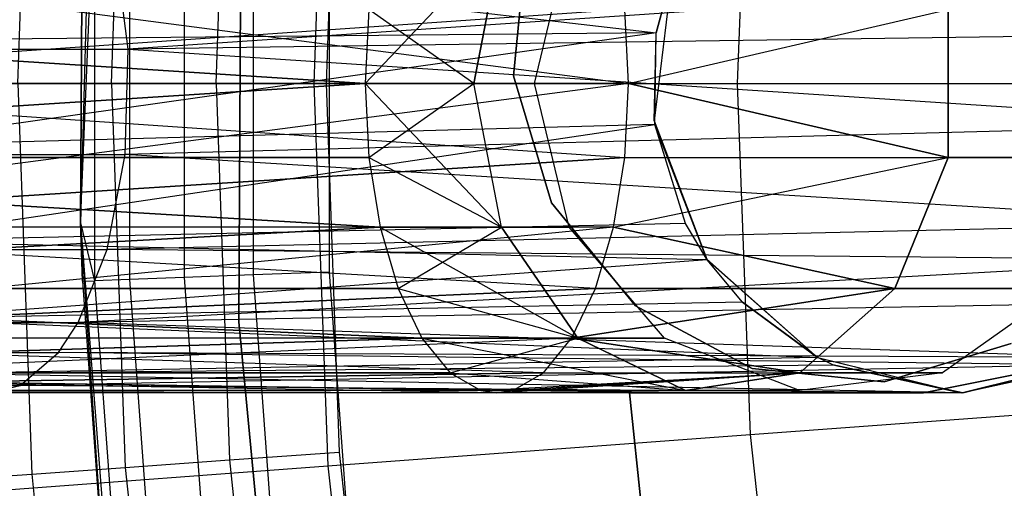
# Model space of a CAD drawing. Extents: x 0.3 to 7.1, y -3.38 to 3.38.
# Tile 119 of 256: x 1.93 to 2.25, y -0.13 to 0.02. Entities that reach past the tile are written whole.
import ezdxf

# ---------------------------------------------------------------- set-up
doc = ezdxf.new("R2010")
doc.units = 0
doc.header["$LTSCALE"] = 2.54
doc.layers.get('0').update_dxf_attribs({"linetype": 'CONTINUOUS'})

# ---------------------------------------------------------------- blocks, each defined once
blk = doc.blocks.new('SINGLES_B_BB_STL')
at = {"color": 0}
for p, q in [((1.95152, 0.13506, 41.65421), (1.94688, -0.04506, 41.65421)), ((1.95152, 0.13506, 41.65421), (1.94688, -0.04506, 41.65421)), ((1.92654, 0, 42.1493), (1.93105, 0.12625, 42.1493)), ((1.92654, 0, 42.1493), (1.93105, 0.12625, 42.1493)), ((1.95688, 0, 42.16836), (1.96131, 0.12409, 42.16836)), ((1.95688, 0, 42.16836), (1.96131, 0.12409, 42.16836)), ((1.99069, 0, 42.18019), (1.99504, 0.12168, 42.18019)), ((1.99069, 0, 42.18019), (1.99504, 0.12168, 42.18019)), ((2.02689, 0.12363, 5.06027), (2.02232, 0, 5.06027)), ((2.02689, 0.12363, 5.06027), (2.02232, 0, 5.06027)), ((2.03055, 0.11914, 42.18421), (2.0263, 0, 42.18421)), ((2.03055, 0.11914, 42.18421), (2.0263, 0, 42.18421)), ((2.16354, 0.11351, 5.19861), (2.15934, 0, 5.19861)), ((2.16354, 0.11351, 5.19861), (2.15934, 0, 5.19861)), ((1.99896, 0.09518, 41.9), (1.99804, -0.07702, 41.9)), ((1.99804, -0.07702, 41.7), (1.99896, 0.09518, 41.7)), ((1.99804, -0.07702, 41.7), (1.99896, 0.09518, 41.7)), ((1.99896, 0.09518, 41.9), (1.99804, -0.07702, 41.9)), ((1.94688, -0.04506, 41.65421), (1.94747, 0.06391, 42.02421)), ((1.94747, 0.06391, 42.02421), (1.94688, -0.04506, 42.02421)), ((1.94688, -0.04506, 41.65421), (1.94747, 0.06391, 42.02421)), ((1.94747, 0.06391, 42.02421), (1.94688, -0.04506, 42.02421)), ((1.94688, -0.04506, 42.02421), (1.95138, 0.06377, 42.04893)), ((1.94688, -0.04506, 42.02421), (1.95138, 0.06377, 42.04893)), ((1.95138, 0.06377, 42.04893), (1.95138, -0.06377, 42.04893)), ((1.95138, 0.06377, 42.04893), (1.95138, -0.06377, 42.04893)), ((1.96273, 0.06336, 42.07123), (1.96273, -0.06336, 42.07123)), ((1.96273, 0.06336, 42.07123), (1.96273, -0.06336, 42.07123)), ((1.98042, 0.06271, 42.08893), (1.98042, -0.06271, 42.08893)), ((1.98042, 0.06271, 42.08893), (1.98042, -0.06271, 42.08893)), ((2.00271, 0.06189, 42.10029), (2.00271, -0.06189, 42.10029)), ((2.00271, 0.06189, 42.10029), (2.00271, -0.06189, 42.10029)), ((2.02741, -0.06099, 42.10421), (2.02741, 0.06099, 42.10421)), ((2.02741, -0.06099, 42.10421), (2.02741, 0.06099, 42.10421)), ((1.76847, 0.04647, 14.58838), (2.12419, 0, 14.40201)), ((1.76847, 0.04647, 14.58838), (2.12419, 0, 14.40201)), ((1.87737, 0.04613, 41.6439), (2.13315, 0.01637, 41.76851)), ((1.87737, 0.04613, 41.6439), (2.13315, 0.01637, 41.76851)), ((2.03893, 0, 14.22109), (2.08309, 0.04647, 14.20056)), ((2.03893, 0, 14.22109), (2.08309, 0.04647, 14.20056)), ((2.07417, 0, 14.06789), (2.08309, 0.04647, 14.06071)), ((2.08309, 0.04647, 14.20056), (2.07417, 0, 14.19337)), ((2.07417, 0, 14.06789), (2.08309, 0.04647, 14.06071)), ((2.08309, 0.04647, 14.20056), (2.07417, 0, 14.19337)), ((2.08691, 0.00251, 41.9), (2.09121, 0.04521, 41.9)), ((2.09121, 0.04521, 41.7), (2.08691, 0.00251, 41.7)), ((2.09121, 0.04521, 41.7), (2.08691, 0.00251, 41.7)), ((2.08691, 0.00251, 41.9), (2.09121, 0.04521, 41.9)), ((2.09375, 0, 14.10822), (2.10492, 0.04647, 14.10565)), ((2.09375, 0, 14.15305), (2.10492, 0.04647, 14.15562)), ((2.09375, 0, 14.10822), (2.10492, 0.04647, 14.10565)), ((2.09375, 0, 14.15305), (2.10492, 0.04647, 14.15562)), ((1.96225, 0.01112, 41.47603), (1.95819, 0.04276, 41.48405)), ((1.96225, 0.01112, 41.47603), (1.95819, 0.04276, 41.48405)), ((2.32527, 0.03555, 41.63424), (1.96225, 0.01112, 41.47603)), ((2.32527, 0.03555, 41.63424), (1.96225, 0.01112, 41.47603)), ((2.1383, 0.03546, 41.90698), (2.13253, -0.01205, 41.90698)), ((2.1383, 0.03546, 41.90698), (2.13253, -0.01205, 41.90698)), ((2.13315, 0.01637, 41.76851), (2.13833, 0.03555, 41.76495)), ((2.13315, 0.01637, 41.76851), (2.13833, 0.03555, 41.76495)), ((2.1383, 0.03546, 41.90698), (2.13315, 0.01637, 41.76851)), ((2.1383, 0.03546, 41.90698), (2.13315, 0.01637, 41.76851)), ((1.66647, 0.02393, 14.43327), (2.03893, 0, 14.22109)), ((1.66647, 0.02393, 14.43327), (2.03893, 0, 14.22109)), ((2.03893, 0, 14.04018), (1.66647, 0.02393, 13.82799)), ((2.03893, 0, 14.04018), (1.66647, 0.02393, 13.82799)), ((2.12295, 0.02393, 13.86189), (1.77477, 0, 13.66332)), ((2.12295, 0.02393, 13.86189), (1.77477, 0, 13.66332)), ((2.04017, 0.02393, 14.22372), (2.03893, 0, 14.22109)), ((2.04017, 0.02393, 14.03755), (2.03893, 0, 14.04018)), ((2.04017, 0.02393, 14.22372), (2.03893, 0, 14.22109)), ((2.04017, 0.02393, 14.03755), (2.03893, 0, 14.04018)), ((2.07417, 0, 14.06789), (2.04017, 0.02393, 14.03755)), ((2.07417, 0, 14.06789), (2.04017, 0.02393, 14.03755)), ((2.12419, 0, 14.40201), (2.12295, 0.02393, 14.39938)), ((2.12419, 0, 13.85926), (2.12295, 0.02393, 13.86189)), ((2.12419, 0, 14.40201), (2.12295, 0.02393, 14.39938)), ((2.12419, 0, 13.85926), (2.12295, 0.02393, 13.86189)), ((2.12419, 0, 13.85926), (2.22764, 0.02393, 13.94423)), ((2.12419, 0, 13.85926), (2.22764, 0.02393, 13.94423)), ((2.12419, 0, 14.40201), (2.22764, 0.02393, 14.31703)), ((2.12419, 0, 14.40201), (2.22764, 0.02393, 14.31703)), ((2.22764, 0.02393, 13.94423), (2.22764, -0.02393, 13.94423)), ((2.22764, -0.02393, 14.31703), (2.22764, 0.02393, 14.31703)), ((2.22764, 0.02393, 13.94423), (2.22764, -0.02393, 13.94423)), ((2.22764, -0.02393, 14.31703), (2.22764, 0.02393, 14.31703)), ((2.13315, 0.01637, 41.76851), (1.87272, 0.0139, 41.6531)), ((2.13315, 0.01637, 41.76851), (1.87272, 0.0139, 41.6531)), ((2.13315, 0.01637, 41.76851), (1.87323, -0.02032, 41.65211)), ((2.13315, 0.01637, 41.76851), (1.87323, -0.02032, 41.65211)), ((2.33045, 0.01636, 41.63059), (1.96225, 0.01112, 41.47603)), ((2.33045, 0.01636, 41.63059), (1.96225, 0.01112, 41.47603)), ((2.13253, -0.01205, 41.90698), (2.13315, 0.01637, 41.76851)), ((2.13253, -0.01205, 41.90698), (2.13315, 0.01637, 41.76851)), ((2.13268, -0.01325, 41.76883), (2.13315, 0.01637, 41.76851)), ((2.13268, -0.01325, 41.76883), (2.13315, 0.01637, 41.76851)), ((1.76689, 0.01112, 41.36676), (1.96225, 0.01112, 41.47603)), ((1.76689, 0.01112, 41.36676), (1.96225, 0.01112, 41.47603)), ((1.96132, -0.02299, 41.47787), (1.96225, 0.01112, 41.47603)), ((1.96132, -0.02299, 41.47787), (1.96225, 0.01112, 41.47603)), ((1.96225, 0.01112, 41.47603), (2.33094, -0.01312, 41.63025)), ((1.96225, 0.01112, 41.47603), (2.33094, -0.01312, 41.63025)), ((2.09927, -0.03859, 41.9), (2.08691, 0.00251, 41.9)), ((2.08691, 0.00251, 41.7), (2.09927, -0.03859, 41.7)), ((2.08691, 0.00251, 41.7), (2.09927, -0.03859, 41.7)), ((2.08691, 0.00251, 41.7), (2.08691, 0.00251, 41.9)), ((2.09927, -0.03859, 41.9), (2.08691, 0.00251, 41.9)), ((2.08691, 0.00251, 41.7), (2.08691, 0.00251, 41.9)), ((1.66647, -0.02393, 14.43327), (2.03893, 0, 14.22109)), ((1.66647, -0.02393, 14.43327), (2.03893, 0, 14.22109)), ((2.03893, 0, 14.04018), (1.66647, -0.02393, 13.82799)), ((2.03893, 0, 14.04018), (1.66647, -0.02393, 13.82799)), ((2.12419, 0, 13.85926), (1.76847, -0.04647, 13.67289)), ((2.12419, 0, 13.85926), (1.76847, -0.04647, 13.67289)), ((2.12419, 0, 14.40201), (1.77477, 0, 14.59795)), ((1.77477, 0, 14.59795), (2.12295, -0.02393, 14.39938)), ((1.77477, 0, 14.59795), (2.12295, -0.02393, 14.39938)), ((2.12419, 0, 14.40201), (1.77477, 0, 14.59795)), ((1.77477, 0, 13.66332), (2.12419, 0, 13.85926)), ((1.77477, 0, 13.66332), (2.12419, 0, 13.85926)), ((1.89514, 0, 4.91283), (2.02232, 0, 5.06027)), ((1.89514, 0, 4.91283), (2.02232, 0, 5.06027)), ((1.95688, 0, 42.16836), (1.92654, 0, 42.1493)), ((1.92654, 0, 42.1493), (1.93105, -0.12625, 42.1493)), ((1.92654, 0, 42.1493), (1.93105, -0.12625, 42.1493)), ((1.95688, 0, 42.16836), (1.92654, 0, 42.1493)), ((1.99069, 0, 42.18019), (1.95688, 0, 42.16836)), ((1.95688, 0, 42.16836), (1.96131, -0.12409, 42.16836)), ((1.95688, 0, 42.16836), (1.96131, -0.12409, 42.16836)), ((1.99069, 0, 42.18019), (1.95688, 0, 42.16836)), ((2.0263, 0, 42.18421), (1.99069, 0, 42.18019)), ((1.99069, 0, 42.18019), (1.99504, -0.12168, 42.18019)), ((1.99069, 0, 42.18019), (1.99504, -0.12168, 42.18019)), ((2.0263, 0, 42.18421), (1.99069, 0, 42.18019)), ((2.02232, 0, 5.06027), (2.15934, 0, 5.19861)), ((2.02232, 0, 5.06027), (2.02689, -0.12363, 5.06027)), ((2.02232, 0, 5.06027), (2.15934, 0, 5.19861)), ((2.02232, 0, 5.06027), (2.02689, -0.12363, 5.06027)), ((2.0263, 0, 42.18421), (2.03055, -0.11914, 42.18421)), ((2.0263, 0, 42.18421), (2.03055, -0.11914, 42.18421)), ((2.03893, 0, 14.22109), (2.04017, -0.02393, 14.22372)), ((2.03893, 0, 14.04018), (2.07417, 0, 14.06789)), ((2.07417, 0, 14.19337), (2.03893, 0, 14.22109)), ((2.03893, 0, 14.04018), (2.04017, -0.02393, 14.03755)), ((2.08309, -0.04647, 14.06071), (2.03893, 0, 14.04018)), ((2.08309, -0.04647, 14.06071), (2.03893, 0, 14.04018)), ((2.03893, 0, 14.04018), (2.07417, 0, 14.06789)), ((2.03893, 0, 14.22109), (2.04017, -0.02393, 14.22372)), ((2.07417, 0, 14.19337), (2.03893, 0, 14.22109)), ((2.03893, 0, 14.04018), (2.04017, -0.02393, 14.03755)), ((2.04017, -0.02393, 14.22372), (2.07417, 0, 14.19337)), ((2.04017, -0.02393, 14.22372), (2.07417, 0, 14.19337)), ((2.07417, 0, 14.06789), (2.09375, 0, 14.10822)), ((2.09375, 0, 14.15305), (2.07417, 0, 14.19337)), ((2.08309, -0.04647, 14.06071), (2.07417, 0, 14.06789)), ((2.07417, 0, 14.06789), (2.09375, 0, 14.10822)), ((2.08309, -0.04647, 14.06071), (2.07417, 0, 14.06789)), ((2.08309, -0.04647, 14.20056), (2.07417, 0, 14.19337)), ((2.09375, 0, 14.15305), (2.07417, 0, 14.19337)), ((2.08309, -0.04647, 14.20056), (2.07417, 0, 14.19337)), ((2.09375, 0, 14.10822), (2.09375, 0, 14.15305)), ((2.10492, -0.04647, 14.10565), (2.09375, 0, 14.10822)), ((2.10492, -0.04647, 14.15562), (2.09375, 0, 14.15305)), ((2.09375, 0, 14.10822), (2.09375, 0, 14.15305)), ((2.10492, -0.04647, 14.10565), (2.09375, 0, 14.10822)), ((2.10492, -0.04647, 14.15562), (2.09375, 0, 14.15305)), ((2.12295, -0.02393, 14.39938), (2.12419, 0, 14.40201)), ((2.12295, -0.02393, 13.86189), (2.12419, 0, 13.85926)), ((2.12295, -0.02393, 14.39938), (2.12419, 0, 14.40201)), ((2.12295, -0.02393, 13.86189), (2.12419, 0, 13.85926)), ((2.22764, -0.02393, 13.94423), (2.12419, 0, 13.85926)), ((2.12419, 0, 14.40201), (2.22764, -0.02393, 14.31703)), ((2.22764, -0.02393, 13.94423), (2.12419, 0, 13.85926)), ((2.12419, 0, 14.40201), (2.22764, -0.02393, 14.31703)), ((2.15934, 0, 5.19861), (2.30557, 0, 5.32719)), ((2.15934, 0, 5.19861), (2.16354, -0.11351, 5.19861)), ((2.15934, 0, 5.19861), (2.30557, 0, 5.32719)), ((2.15934, 0, 5.19861), (2.16354, -0.11351, 5.19861)), ((2.13253, -0.01205, 41.90698), (2.1495, -0.05681, 41.90698)), ((2.13253, -0.01205, 41.90698), (2.1495, -0.05681, 41.90698)), ((2.13253, -0.01205, 41.90698), (2.13268, -0.01325, 41.76883)), ((2.13253, -0.01205, 41.90698), (2.13268, -0.01325, 41.76883)), ((2.13268, -0.01325, 41.76883), (1.87323, -0.02032, 41.65211)), ((2.13268, -0.01325, 41.76883), (1.87323, -0.02032, 41.65211)), ((1.87859, -0.05097, 41.64151), (2.13268, -0.01325, 41.76883)), ((1.87859, -0.05097, 41.64151), (2.13268, -0.01325, 41.76883)), ((2.33094, -0.01312, 41.63025), (1.96132, -0.02299, 41.47787)), ((2.33094, -0.01312, 41.63025), (1.96132, -0.02299, 41.47787)), ((2.1426, -0.0452, 41.76202), (2.13268, -0.01325, 41.76883)), ((2.1495, -0.05681, 41.90698), (2.13268, -0.01325, 41.76883)), ((2.1426, -0.0452, 41.76202), (2.13268, -0.01325, 41.76883)), ((2.1495, -0.05681, 41.90698), (2.13268, -0.01325, 41.76883)), ((1.66647, -0.02393, 14.43327), (2.04381, -0.04647, 14.23145)), ((1.66647, -0.02393, 14.43327), (2.04381, -0.04647, 14.23145)), ((1.66647, -0.02393, 14.43327), (2.04017, -0.02393, 14.22372)), ((1.66647, -0.02393, 14.43327), (2.04017, -0.02393, 14.22372)), ((2.04381, -0.04647, 14.02982), (1.66647, -0.02393, 13.82799)), ((2.04017, -0.02393, 14.03755), (1.66647, -0.02393, 13.82799)), ((2.04381, -0.04647, 14.02982), (1.66647, -0.02393, 13.82799)), ((2.04017, -0.02393, 14.03755), (1.66647, -0.02393, 13.82799)), ((1.76581, -0.02299, 41.36851), (1.96132, -0.02299, 41.47787)), ((1.76581, -0.02299, 41.36851), (1.96132, -0.02299, 41.47787)), ((1.76847, -0.04647, 14.58838), (2.12295, -0.02393, 14.39938)), ((1.76847, -0.04647, 14.58838), (2.12295, -0.02393, 14.39938)), ((2.12295, -0.02393, 13.86189), (1.76847, -0.04647, 13.67289)), ((2.12295, -0.02393, 13.86189), (1.76847, -0.04647, 13.67289)), ((1.95547, -0.05369, 41.48944), (1.96132, -0.02299, 41.47787)), ((1.95547, -0.05369, 41.48944), (1.96132, -0.02299, 41.47787)), ((2.32104, -0.04513, 41.63722), (1.96132, -0.02299, 41.47787)), ((2.32104, -0.04513, 41.63722), (1.96132, -0.02299, 41.47787)), ((2.04017, -0.02393, 14.22372), (2.04381, -0.04647, 14.23145)), ((2.04017, -0.02393, 14.03755), (2.08309, -0.04647, 14.06071)), ((2.04017, -0.02393, 14.03755), (2.08309, -0.04647, 14.06071)), ((2.04017, -0.02393, 14.03755), (2.04381, -0.04647, 14.02982)), ((2.04017, -0.02393, 14.22372), (2.04381, -0.04647, 14.23145)), ((2.04017, -0.02393, 14.22372), (2.08309, -0.04647, 14.20056)), ((2.04017, -0.02393, 14.22372), (2.08309, -0.04647, 14.20056)), ((2.04017, -0.02393, 14.03755), (2.04381, -0.04647, 14.02982)), ((2.11931, -0.04647, 14.39164), (2.12295, -0.02393, 14.39938)), ((2.11931, -0.04647, 13.86962), (2.22764, -0.02393, 13.94423)), ((2.11931, -0.04647, 13.86962), (2.22764, -0.02393, 13.94423)), ((2.11931, -0.04647, 13.86962), (2.12295, -0.02393, 13.86189)), ((2.11931, -0.04647, 14.39164), (2.12295, -0.02393, 14.39938)), ((2.11931, -0.04647, 14.39164), (2.22764, -0.02393, 14.31703)), ((2.11931, -0.04647, 14.39164), (2.22764, -0.02393, 14.31703)), ((2.11931, -0.04647, 13.86962), (2.12295, -0.02393, 13.86189)), ((2.12295, -0.02393, 13.86189), (2.22764, -0.02393, 13.94423)), ((2.12295, -0.02393, 13.86189), (2.22764, -0.02393, 13.94423)), ((2.12295, -0.02393, 14.39938), (2.22764, -0.02393, 14.31703)), ((2.12295, -0.02393, 14.39938), (2.22764, -0.02393, 14.31703)), ((2.22764, -0.02393, 13.94423), (2.21032, -0.06631, 13.95819)), ((2.21032, -0.06631, 14.30308), (2.22764, -0.02393, 14.31703)), ((2.22764, -0.02393, 13.94423), (2.21032, -0.06631, 13.95819)), ((2.21032, -0.06631, 14.30308), (2.22764, -0.02393, 14.31703)), ((2.28583, -0.02393, 14.06404), (2.22764, -0.02393, 13.94423)), ((2.28583, -0.02393, 14.06404), (2.22764, -0.02393, 13.94423)), ((2.22764, -0.02393, 14.31703), (2.28583, -0.02393, 14.19723)), ((2.22764, -0.02393, 14.31703), (2.28583, -0.02393, 14.19723)), ((2.12643, -0.07183, 41.9), (2.09927, -0.03859, 41.9)), ((2.09927, -0.03859, 41.7), (2.12643, -0.07183, 41.7)), ((2.09927, -0.03859, 41.7), (2.12643, -0.07183, 41.7)), ((2.09927, -0.03859, 41.7), (2.09927, -0.03859, 41.9)), ((2.12643, -0.07183, 41.9), (2.09927, -0.03859, 41.9)), ((2.09927, -0.03859, 41.7), (2.09927, -0.03859, 41.9)), ((1.67869, -0.06631, 14.45186), (2.04381, -0.04647, 14.23145)), ((1.67869, -0.06631, 14.45186), (2.04381, -0.04647, 14.23145)), ((2.04381, -0.04647, 14.02982), (1.67869, -0.06631, 13.80941)), ((2.04381, -0.04647, 14.02982), (1.67869, -0.06631, 13.80941)), ((2.11931, -0.04647, 13.86962), (1.75103, -0.0823, 13.69941)), ((2.11931, -0.04647, 13.86962), (1.75103, -0.0823, 13.69941)), ((2.11347, -0.06631, 14.37926), (1.76847, -0.04647, 14.58838)), ((2.11347, -0.06631, 14.37926), (1.76847, -0.04647, 14.58838)), ((2.11931, -0.04647, 14.39164), (1.76847, -0.04647, 14.58838)), ((2.11931, -0.04647, 14.39164), (1.76847, -0.04647, 14.58838)), ((2.11931, -0.04647, 13.86962), (1.76847, -0.04647, 13.67289)), ((2.11931, -0.04647, 13.86962), (1.76847, -0.04647, 13.67289)), ((2.1426, -0.0452, 41.76202), (1.87859, -0.05097, 41.64151)), ((2.1426, -0.0452, 41.76202), (1.87859, -0.05097, 41.64151)), ((1.94688, -0.04506, 41.65421), (1.96078, -0.2247, 41.65421)), ((1.94688, -0.04506, 42.02421), (1.94688, -0.04506, 41.65421)), ((1.94688, -0.04506, 42.02421), (1.94747, -0.06391, 42.02421)), ((1.94747, -0.06391, 42.02421), (1.94688, -0.04506, 41.65421)), ((1.94688, -0.04506, 42.02421), (1.94688, -0.04506, 41.65421)), ((1.94747, -0.06391, 42.02421), (1.94688, -0.04506, 41.65421)), ((1.9568, -0.1914, 42.02421), (1.94688, -0.04506, 41.65421)), ((1.9568, -0.1914, 42.02421), (1.94688, -0.04506, 41.65421)), ((1.94688, -0.04506, 41.65421), (1.96078, -0.2247, 41.65421)), ((1.94688, -0.04506, 42.02421), (1.94747, -0.06391, 42.02421)), ((1.94688, -0.04506, 42.02421), (1.95138, -0.06377, 42.04893)), ((1.94688, -0.04506, 42.02421), (1.95138, -0.06377, 42.04893)), ((2.32104, -0.04513, 41.63722), (1.95547, -0.05369, 41.48944)), ((2.32104, -0.04513, 41.63722), (1.95547, -0.05369, 41.48944)), ((2.04381, -0.04647, 14.23145), (2.04965, -0.06631, 14.24384)), ((2.04381, -0.04647, 14.02982), (2.08309, -0.04647, 14.06071)), ((2.04381, -0.04647, 14.02982), (2.08309, -0.04647, 14.06071)), ((2.04381, -0.04647, 14.02982), (2.1078, -0.0823, 14.04079)), ((2.04381, -0.04647, 14.02982), (2.1078, -0.0823, 14.04079)), ((2.04381, -0.04647, 14.02982), (2.04965, -0.06631, 14.01743)), ((2.04381, -0.04647, 14.23145), (2.04965, -0.06631, 14.24384)), ((2.04381, -0.04647, 14.23145), (2.08309, -0.04647, 14.20056)), ((2.04381, -0.04647, 14.23145), (2.08309, -0.04647, 14.20056)), ((2.04381, -0.04647, 14.02982), (2.04965, -0.06631, 14.01743)), ((2.04965, -0.06631, 14.24384), (2.08309, -0.04647, 14.20056)), ((2.04965, -0.06631, 14.24384), (2.08309, -0.04647, 14.20056)), ((2.10492, -0.04647, 14.10565), (2.08309, -0.04647, 14.06071)), ((2.08309, -0.04647, 14.06071), (2.1078, -0.0823, 14.04079)), ((2.1078, -0.0823, 14.22048), (2.08309, -0.04647, 14.20056)), ((2.08309, -0.04647, 14.20056), (2.10492, -0.04647, 14.15562)), ((2.08309, -0.04647, 14.06071), (2.1078, -0.0823, 14.04079)), ((2.1078, -0.0823, 14.22048), (2.08309, -0.04647, 14.20056)), ((2.10492, -0.04647, 14.10565), (2.08309, -0.04647, 14.06071)), ((2.08309, -0.04647, 14.20056), (2.10492, -0.04647, 14.15562)), ((2.13585, -0.0823, 14.09854), (2.10492, -0.04647, 14.10565)), ((2.13585, -0.0823, 14.16273), (2.10492, -0.04647, 14.15562)), ((2.10492, -0.04647, 14.15562), (2.10492, -0.04647, 14.10565)), ((2.13585, -0.0823, 14.09854), (2.10492, -0.04647, 14.10565)), ((2.13585, -0.0823, 14.16273), (2.10492, -0.04647, 14.15562)), ((2.10492, -0.04647, 14.15562), (2.10492, -0.04647, 14.10565)), ((2.11347, -0.06631, 14.37926), (2.11931, -0.04647, 14.39164)), ((2.11347, -0.06631, 13.88201), (2.11931, -0.04647, 13.86962)), ((2.11347, -0.06631, 14.37926), (2.11931, -0.04647, 14.39164)), ((2.11347, -0.06631, 13.88201), (2.11931, -0.04647, 13.86962)), ((2.21032, -0.06631, 13.95819), (2.11931, -0.04647, 13.86962)), ((2.11931, -0.04647, 14.39164), (2.21032, -0.06631, 14.30308)), ((2.21032, -0.06631, 13.95819), (2.11931, -0.04647, 13.86962)), ((2.11931, -0.04647, 14.39164), (2.21032, -0.06631, 14.30308)), ((2.14964, -0.057, 41.75718), (2.1426, -0.0452, 41.76202)), ((2.14964, -0.057, 41.75718), (2.1426, -0.0452, 41.76202)), ((2.1495, -0.05681, 41.90698), (2.1426, -0.0452, 41.76202)), ((2.1495, -0.05681, 41.90698), (2.1426, -0.0452, 41.76202)), ((2.14964, -0.057, 41.75718), (1.87859, -0.05097, 41.64151)), ((2.14964, -0.057, 41.75718), (1.87859, -0.05097, 41.64151)), ((1.75902, -0.05369, 41.37954), (1.95547, -0.05369, 41.48944)), ((1.75902, -0.05369, 41.37954), (1.95547, -0.05369, 41.48944)), ((1.94604, -0.07728, 41.50809), (1.95547, -0.05369, 41.48944)), ((1.94604, -0.07728, 41.50809), (1.95547, -0.05369, 41.48944)), ((2.31396, -0.05701, 41.6422), (1.95547, -0.05369, 41.48944)), ((2.31396, -0.05701, 41.6422), (1.95547, -0.05369, 41.48944)), ((2.14964, -0.057, 41.75718), (1.88808, -0.076, 41.62273)), ((2.14964, -0.057, 41.75718), (1.88808, -0.076, 41.62273)), ((2.31396, -0.05701, 41.6422), (1.94604, -0.07728, 41.50809)), ((2.31396, -0.05701, 41.6422), (1.94604, -0.07728, 41.50809)), ((2.1495, -0.05681, 41.90698), (2.18533, -0.08855, 41.90698)), ((2.14964, -0.057, 41.75718), (2.1495, -0.05681, 41.90698)), ((2.14964, -0.057, 41.75718), (2.1495, -0.05681, 41.90698)), ((2.1495, -0.05681, 41.90698), (2.18533, -0.08855, 41.90698)), ((2.16108, -0.0707, 41.74929), (2.14964, -0.057, 41.75718)), ((2.14964, -0.057, 41.75718), (2.18533, -0.08855, 41.90698)), ((2.16108, -0.0707, 41.74929), (2.14964, -0.057, 41.75718)), ((2.14964, -0.057, 41.75718), (2.18533, -0.08855, 41.90698)), ((1.96273, -0.06336, 42.07123), (1.95138, -0.06377, 42.04893)), ((1.96273, -0.06336, 42.07123), (1.95138, -0.06377, 42.04893)), ((1.98042, -0.06271, 42.08893), (1.96273, -0.06336, 42.07123)), ((1.98042, -0.06271, 42.08893), (1.96273, -0.06336, 42.07123)), ((1.96273, -0.06336, 42.07123), (1.97198, -0.18973, 42.07123)), ((1.96273, -0.06336, 42.07123), (1.97198, -0.18973, 42.07123)), ((2.00271, -0.06189, 42.10029), (1.98042, -0.06271, 42.08893)), ((2.00271, -0.06189, 42.10029), (1.98042, -0.06271, 42.08893)), ((1.98042, -0.06271, 42.08893), (1.98958, -0.18779, 42.08893)), ((1.98042, -0.06271, 42.08893), (1.98958, -0.18779, 42.08893)), ((2.02741, -0.06099, 42.10421), (2.00271, -0.06189, 42.10029)), ((2.02741, -0.06099, 42.10421), (2.00271, -0.06189, 42.10029)), ((2.00271, -0.06189, 42.10029), (2.01174, -0.18535, 42.10029)), ((2.00271, -0.06189, 42.10029), (2.01174, -0.18535, 42.10029)), ((2.03632, -0.18265, 42.10421), (2.02741, -0.06099, 42.10421)), ((2.03632, -0.18265, 42.10421), (2.02741, -0.06099, 42.10421)), ((1.67869, -0.06631, 14.45186), (2.05734, -0.0823, 14.26016)), ((1.67869, -0.06631, 14.45186), (2.05734, -0.0823, 14.26016)), ((1.67869, -0.06631, 14.45186), (2.04965, -0.06631, 14.24384)), ((1.67869, -0.06631, 14.45186), (2.04965, -0.06631, 14.24384)), ((2.05734, -0.0823, 14.0011), (1.67869, -0.06631, 13.80941)), ((2.04965, -0.06631, 14.01743), (1.67869, -0.06631, 13.80941)), ((2.05734, -0.0823, 14.0011), (1.67869, -0.06631, 13.80941)), ((2.04965, -0.06631, 14.01743), (1.67869, -0.06631, 13.80941)), ((1.75103, -0.0823, 14.56186), (2.11347, -0.06631, 14.37926)), ((1.75103, -0.0823, 14.56186), (2.11347, -0.06631, 14.37926)), ((2.11347, -0.06631, 13.88201), (1.75103, -0.0823, 13.69941)), ((2.11347, -0.06631, 13.88201), (1.75103, -0.0823, 13.69941)), ((1.94747, -0.06391, 42.02421), (1.95138, -0.06377, 42.04893)), ((1.94747, -0.06391, 42.02421), (1.95138, -0.06377, 42.04893)), ((1.94747, -0.06391, 42.02421), (1.9568, -0.1914, 42.02421)), ((1.94747, -0.06391, 42.02421), (1.9568, -0.1914, 42.02421)), ((1.95138, -0.06377, 42.04893), (1.96069, -0.19097, 42.04893)), ((1.95138, -0.06377, 42.04893), (1.96069, -0.19097, 42.04893)), ((2.04965, -0.06631, 14.24384), (2.05734, -0.0823, 14.26016)), ((2.04965, -0.06631, 14.01743), (2.1078, -0.0823, 14.04079)), ((2.04965, -0.06631, 14.01743), (2.1078, -0.0823, 14.04079)), ((2.04965, -0.06631, 14.01743), (2.05734, -0.0823, 14.0011)), ((2.04965, -0.06631, 14.24384), (2.05734, -0.0823, 14.26016)), ((2.04965, -0.06631, 14.24384), (2.1078, -0.0823, 14.22048)), ((2.04965, -0.06631, 14.24384), (2.1078, -0.0823, 14.22048)), ((2.04965, -0.06631, 14.01743), (2.05734, -0.0823, 14.0011)), ((2.10578, -0.0823, 14.36293), (2.11347, -0.06631, 14.37926)), ((2.10578, -0.0823, 13.89833), (2.21032, -0.06631, 13.95819)), ((2.10578, -0.0823, 13.89833), (2.21032, -0.06631, 13.95819)), ((2.10578, -0.0823, 13.89833), (2.11347, -0.06631, 13.88201)), ((2.21032, -0.06631, 14.30308), (2.10578, -0.0823, 14.36293)), ((2.21032, -0.06631, 14.30308), (2.10578, -0.0823, 14.36293)), ((2.10578, -0.0823, 14.36293), (2.11347, -0.06631, 14.37926)), ((2.10578, -0.0823, 13.89833), (2.11347, -0.06631, 13.88201)), ((2.11347, -0.06631, 13.88201), (2.21032, -0.06631, 13.95819)), ((2.11347, -0.06631, 13.88201), (2.21032, -0.06631, 13.95819)), ((2.21032, -0.06631, 14.30308), (2.11347, -0.06631, 14.37926)), ((2.21032, -0.06631, 14.30308), (2.11347, -0.06631, 14.37926)), ((2.21032, -0.06631, 13.95819), (2.17965, -0.0935, 13.9829)), ((2.17965, -0.0935, 14.27836), (2.21032, -0.06631, 14.30308)), ((2.21032, -0.06631, 13.95819), (2.17965, -0.0935, 13.9829)), ((2.17965, -0.0935, 14.27836), (2.21032, -0.06631, 14.30308)), ((2.26416, -0.06631, 14.06902), (2.21032, -0.06631, 13.95819)), ((2.26416, -0.06631, 14.06902), (2.21032, -0.06631, 13.95819)), ((2.21032, -0.06631, 14.30308), (2.26416, -0.06631, 14.19224)), ((2.21032, -0.06631, 14.30308), (2.26416, -0.06631, 14.19224)), ((2.26416, -0.06631, 14.06902), (2.22577, -0.0935, 14.07785)), ((2.26416, -0.06631, 14.19224), (2.22577, -0.0935, 14.18341)), ((2.26416, -0.06631, 14.06902), (2.22577, -0.0935, 14.07785)), ((2.26416, -0.06631, 14.19224), (2.22577, -0.0935, 14.18341)), ((2.16108, -0.0707, 41.74929), (1.88808, -0.076, 41.62273)), ((2.16108, -0.0707, 41.74929), (1.88808, -0.076, 41.62273)), ((2.3026, -0.07062, 41.65019), (1.94604, -0.07728, 41.50809)), ((2.3026, -0.07062, 41.65019), (1.94604, -0.07728, 41.50809)), ((2.16424, -0.09214, 41.9), (2.12643, -0.07183, 41.9)), ((2.12643, -0.07183, 41.7), (2.16424, -0.09214, 41.7)), ((2.12643, -0.07183, 41.7), (2.16424, -0.09214, 41.7)), ((2.12643, -0.07183, 41.7), (2.12643, -0.07183, 41.9)), ((2.16424, -0.09214, 41.9), (2.12643, -0.07183, 41.9)), ((2.12643, -0.07183, 41.7), (2.12643, -0.07183, 41.9)), ((2.18545, -0.08861, 41.73241), (2.16108, -0.0707, 41.74929)), ((2.16108, -0.0707, 41.74929), (2.18533, -0.08855, 41.90698)), ((2.16108, -0.0707, 41.74929), (2.18533, -0.08855, 41.90698)), ((2.18545, -0.08861, 41.73241), (2.16108, -0.0707, 41.74929)), ((1.88808, -0.076, 41.62273), (2.18545, -0.08861, 41.73241)), ((1.88808, -0.076, 41.62273), (2.18545, -0.08861, 41.73241)), ((1.74806, -0.07728, 41.39734), (1.94604, -0.07728, 41.50809)), ((1.74806, -0.07728, 41.39734), (1.94604, -0.07728, 41.50809)), ((1.93971, -0.08692, 41.52061), (1.94604, -0.07728, 41.50809)), ((1.93971, -0.08692, 41.52061), (1.94604, -0.07728, 41.50809)), ((2.27815, -0.08861, 41.66739), (1.94604, -0.07728, 41.50809)), ((2.27815, -0.08861, 41.66739), (1.94604, -0.07728, 41.50809)), ((1.99804, -0.07702, 41.9), (2.01455, -0.24844, 41.9)), ((2.01455, -0.24844, 41.7), (1.99804, -0.07702, 41.7)), ((1.99804, -0.07702, 41.7), (1.99804, -0.07702, 41.9)), ((2.01455, -0.24844, 41.7), (1.99804, -0.07702, 41.7)), ((1.99804, -0.07702, 41.9), (2.01455, -0.24844, 41.9)), ((1.99804, -0.07702, 41.7), (1.99804, -0.07702, 41.9)), ((1.70034, -0.0935, 14.48477), (2.05734, -0.0823, 14.26016)), ((1.70034, -0.0935, 14.48477), (2.05734, -0.0823, 14.26016)), ((2.05734, -0.0823, 14.0011), (1.70034, -0.0935, 13.7765)), ((2.05734, -0.0823, 14.0011), (1.70034, -0.0935, 13.7765)), ((2.10578, -0.0823, 13.89833), (1.72644, -0.09927, 13.7368)), ((2.10578, -0.0823, 13.89833), (1.72644, -0.09927, 13.7368)), ((2.09668, -0.0935, 14.34362), (1.75103, -0.0823, 14.56186)), ((2.09668, -0.0935, 14.34362), (1.75103, -0.0823, 14.56186)), ((2.10578, -0.0823, 14.36293), (1.75103, -0.0823, 14.56186)), ((2.10578, -0.0823, 14.36293), (1.75103, -0.0823, 14.56186)), ((2.10578, -0.0823, 13.89833), (1.75103, -0.0823, 13.69941)), ((2.10578, -0.0823, 13.89833), (1.75103, -0.0823, 13.69941)), ((2.05734, -0.0823, 14.26016), (2.06644, -0.0935, 14.27947)), ((2.1078, -0.0823, 14.04079), (2.05734, -0.0823, 14.0011)), ((2.05734, -0.0823, 14.0011), (2.14265, -0.09927, 14.01272)), ((2.05734, -0.0823, 14.0011), (2.06644, -0.0935, 13.9818)), ((2.05734, -0.0823, 14.0011), (2.14265, -0.09927, 14.01272)), ((2.1078, -0.0823, 14.04079), (2.05734, -0.0823, 14.0011)), ((2.05734, -0.0823, 14.26016), (2.06644, -0.0935, 14.27947)), ((2.05734, -0.0823, 14.26016), (2.1078, -0.0823, 14.22048)), ((2.05734, -0.0823, 14.26016), (2.1078, -0.0823, 14.22048)), ((2.05734, -0.0823, 14.0011), (2.06644, -0.0935, 13.9818)), ((2.06644, -0.0935, 14.27947), (2.1078, -0.0823, 14.22048)), ((2.06644, -0.0935, 14.27947), (2.1078, -0.0823, 14.22048)), ((2.09668, -0.0935, 14.34362), (2.10578, -0.0823, 14.36293)), ((2.09668, -0.0935, 13.91764), (2.10578, -0.0823, 13.89833)), ((2.09668, -0.0935, 14.34362), (2.10578, -0.0823, 14.36293)), ((2.09668, -0.0935, 13.91764), (2.10578, -0.0823, 13.89833)), ((2.10578, -0.0823, 13.89833), (2.17965, -0.0935, 13.9829)), ((2.10578, -0.0823, 13.89833), (2.17965, -0.0935, 13.9829)), ((2.17965, -0.0935, 14.27836), (2.10578, -0.0823, 14.36293)), ((2.17965, -0.0935, 14.27836), (2.10578, -0.0823, 14.36293)), ((2.14265, -0.09927, 14.01272), (2.1078, -0.0823, 14.04079)), ((2.1078, -0.0823, 14.22048), (2.14265, -0.09927, 14.24855)), ((2.13585, -0.0823, 14.09854), (2.1078, -0.0823, 14.04079)), ((2.14265, -0.09927, 14.01272), (2.1078, -0.0823, 14.04079)), ((2.13585, -0.0823, 14.09854), (2.1078, -0.0823, 14.04079)), ((2.1078, -0.0823, 14.22048), (2.14265, -0.09927, 14.24855)), ((2.1078, -0.0823, 14.22048), (2.13585, -0.0823, 14.16273)), ((2.1078, -0.0823, 14.22048), (2.13585, -0.0823, 14.16273)), ((2.17946, -0.09927, 14.08851), (2.13585, -0.0823, 14.09854)), ((2.17946, -0.09927, 14.17276), (2.13585, -0.0823, 14.16273)), ((2.13585, -0.0823, 14.16273), (2.13585, -0.0823, 14.09854)), ((2.17946, -0.09927, 14.08851), (2.13585, -0.0823, 14.09854)), ((2.13585, -0.0823, 14.16273), (2.13585, -0.0823, 14.09854)), ((2.17946, -0.09927, 14.17276), (2.13585, -0.0823, 14.16273)), ((2.24804, -0.08407, 41.9), (2.20694, -0.09644, 41.9)), ((2.20694, -0.09644, 41.7), (2.24804, -0.08407, 41.7)), ((2.20694, -0.09644, 41.7), (2.24804, -0.08407, 41.7)), ((2.24804, -0.08407, 41.9), (2.20694, -0.09644, 41.9)), ((1.74071, -0.08692, 41.40928), (1.93971, -0.08692, 41.52061)), ((1.74071, -0.08692, 41.40928), (1.93971, -0.08692, 41.52061)), ((2.18545, -0.08861, 41.73241), (1.90171, -0.09375, 41.59578)), ((2.18545, -0.08861, 41.73241), (1.90171, -0.09375, 41.59578)), ((1.92726, -0.09759, 41.54523), (1.93971, -0.08692, 41.52061)), ((1.92726, -0.09759, 41.54523), (1.93971, -0.08692, 41.52061)), ((2.27815, -0.08861, 41.66739), (1.93971, -0.08692, 41.52061)), ((2.27815, -0.08861, 41.66739), (1.93971, -0.08692, 41.52061)), ((2.27319, -0.09103, 41.67088), (1.93971, -0.08692, 41.52061)), ((2.27319, -0.09103, 41.67088), (1.93971, -0.08692, 41.52061)), ((2.18533, -0.08855, 41.90698), (2.2318, -0.1, 41.90698)), ((2.18545, -0.08861, 41.73241), (2.18533, -0.08855, 41.90698)), ((2.18545, -0.08861, 41.73241), (2.18533, -0.08855, 41.90698)), ((2.18533, -0.08855, 41.90698), (2.2318, -0.1, 41.90698)), ((2.19033, -0.091, 41.72901), (2.18545, -0.08861, 41.73241)), ((2.18545, -0.08861, 41.73241), (2.2318, -0.1, 41.90698)), ((2.18545, -0.08861, 41.73241), (2.2318, -0.1, 41.90698)), ((2.19033, -0.091, 41.72901), (2.18545, -0.08861, 41.73241)), ((2.2318, -0.1, 41.90698), (2.27827, -0.08855, 41.90698)), ((2.2318, -0.1, 41.90698), (2.27827, -0.08855, 41.90698)), ((2.23233, -0.1, 41.69962), (2.27827, -0.08855, 41.90698)), ((2.23233, -0.1, 41.69962), (2.27827, -0.08855, 41.90698)), ((1.90171, -0.09375, 41.59578), (2.19033, -0.091, 41.72901)), ((1.90171, -0.09375, 41.59578), (2.19033, -0.091, 41.72901)), ((2.27319, -0.09103, 41.67088), (1.92726, -0.09759, 41.54523)), ((2.27319, -0.09103, 41.67088), (1.92726, -0.09759, 41.54523)), ((2.20694, -0.09644, 41.9), (2.16424, -0.09214, 41.9)), ((2.16424, -0.09214, 41.7), (2.20694, -0.09644, 41.7)), ((2.16424, -0.09214, 41.7), (2.20694, -0.09644, 41.7)), ((2.16424, -0.09214, 41.7), (2.16424, -0.09214, 41.9)), ((2.20694, -0.09644, 41.9), (2.16424, -0.09214, 41.9)), ((2.16424, -0.09214, 41.7), (2.16424, -0.09214, 41.9)), ((2.23233, -0.1, 41.69962), (2.19033, -0.091, 41.72901)), ((2.19033, -0.091, 41.72901), (2.2318, -0.1, 41.90698)), ((2.19033, -0.091, 41.72901), (2.2318, -0.1, 41.90698)), ((2.23233, -0.1, 41.69962), (2.19033, -0.091, 41.72901)), ((2.2579, -0.09239, 14.22658), (2.21963, -0.1, 14.22658)), ((2.21963, -0.1, 14.02658), (2.2579, -0.09239, 14.02658)), ((2.21963, -0.1, 14.02658), (2.2579, -0.09239, 14.02658)), ((2.2579, -0.09239, 14.22658), (2.21963, -0.1, 14.22658)), ((2.27319, -0.09103, 41.67088), (2.23233, -0.1, 41.69962)), ((2.27319, -0.09103, 41.67088), (2.23233, -0.1, 41.69962)), ((2.07642, -0.09927, 14.30065), (1.70034, -0.0935, 14.48477)), ((1.70034, -0.0935, 14.48477), (2.06644, -0.0935, 14.27947)), ((2.07642, -0.09927, 14.30065), (1.70034, -0.0935, 14.48477)), ((2.08156, -0.1, 14.31155), (1.70034, -0.0935, 14.48477)), ((2.08156, -0.1, 14.31155), (1.70034, -0.0935, 14.48477)), ((1.70034, -0.0935, 14.48477), (2.06644, -0.0935, 14.27947)), ((2.0867, -0.09927, 13.93882), (1.70034, -0.0935, 13.7765)), ((2.0867, -0.09927, 13.93882), (1.70034, -0.0935, 13.7765)), ((2.08156, -0.1, 13.94972), (1.70034, -0.0935, 13.7765)), ((2.08156, -0.1, 13.94972), (1.70034, -0.0935, 13.7765)), ((2.07642, -0.09927, 13.96062), (1.70034, -0.0935, 13.7765)), ((2.06644, -0.0935, 13.9818), (1.70034, -0.0935, 13.7765)), ((2.07642, -0.09927, 13.96062), (1.70034, -0.0935, 13.7765)), ((2.06644, -0.0935, 13.9818), (1.70034, -0.0935, 13.7765)), ((1.72644, -0.09927, 14.52447), (2.09668, -0.0935, 14.34362)), ((1.72644, -0.09927, 14.52447), (2.09668, -0.0935, 14.34362)), ((2.09668, -0.0935, 13.91764), (1.72644, -0.09927, 13.7368)), ((2.09668, -0.0935, 13.91764), (1.72644, -0.09927, 13.7368)), ((2.23233, -0.1, 41.69962), (1.90171, -0.09375, 41.59578)), ((2.23233, -0.1, 41.69962), (1.90171, -0.09375, 41.59578)), ((2.06644, -0.0935, 14.27947), (2.07642, -0.09927, 14.30065)), ((2.06644, -0.0935, 13.9818), (2.14265, -0.09927, 14.01272)), ((2.06644, -0.0935, 13.9818), (2.14265, -0.09927, 14.01272)), ((2.06644, -0.0935, 13.9818), (2.07642, -0.09927, 13.96062)), ((2.06644, -0.0935, 14.27947), (2.07642, -0.09927, 14.30065)), ((2.06644, -0.0935, 14.27947), (2.14265, -0.09927, 14.24855)), ((2.06644, -0.0935, 14.27947), (2.14265, -0.09927, 14.24855)), ((2.06644, -0.0935, 13.9818), (2.07642, -0.09927, 13.96062)), ((2.07642, -0.09927, 13.96062), (2.17965, -0.0935, 13.9829)), ((2.07642, -0.09927, 13.96062), (2.17965, -0.0935, 13.9829)), ((2.08156, -0.1, 14.31155), (2.17965, -0.0935, 14.27836)), ((2.08156, -0.1, 14.31155), (2.17965, -0.0935, 14.27836)), ((2.08156, -0.1, 13.94972), (2.17965, -0.0935, 13.9829)), ((2.08156, -0.1, 13.94972), (2.17965, -0.0935, 13.9829)), ((2.0867, -0.09927, 14.32245), (2.09668, -0.0935, 14.34362)), ((2.0867, -0.09927, 13.93882), (2.09668, -0.0935, 13.91764)), ((2.17965, -0.0935, 13.9829), (2.0867, -0.09927, 13.93882)), ((2.0867, -0.09927, 14.32245), (2.09668, -0.0935, 14.34362)), ((2.0867, -0.09927, 14.32245), (2.17965, -0.0935, 14.27836)), ((2.0867, -0.09927, 14.32245), (2.17965, -0.0935, 14.27836)), ((2.17965, -0.0935, 13.9829), (2.0867, -0.09927, 13.93882)), ((2.0867, -0.09927, 13.93882), (2.09668, -0.0935, 13.91764)), ((2.09668, -0.0935, 13.91764), (2.17965, -0.0935, 13.9829)), ((2.09668, -0.0935, 13.91764), (2.17965, -0.0935, 13.9829)), ((2.09668, -0.0935, 14.34362), (2.17965, -0.0935, 14.27836)), ((2.09668, -0.0935, 14.34362), (2.17965, -0.0935, 14.27836)), ((2.14265, -0.09927, 14.24855), (2.17965, -0.0935, 14.27836)), ((2.17965, -0.0935, 13.9829), (2.14265, -0.09927, 14.01272)), ((2.17965, -0.0935, 13.9829), (2.14265, -0.09927, 14.01272)), ((2.14265, -0.09927, 14.24855), (2.17965, -0.0935, 14.27836)), ((2.22577, -0.0935, 14.07785), (2.17946, -0.09927, 14.08851)), ((2.22577, -0.0935, 14.18341), (2.17946, -0.09927, 14.17276)), ((2.22577, -0.0935, 14.07785), (2.17946, -0.09927, 14.08851)), ((2.22577, -0.0935, 14.18341), (2.17946, -0.09927, 14.17276)), ((2.22577, -0.0935, 14.07785), (2.17965, -0.0935, 13.9829)), ((2.22577, -0.0935, 14.07785), (2.17965, -0.0935, 13.9829)), ((2.17965, -0.0935, 14.27836), (2.22577, -0.0935, 14.18341)), ((2.17965, -0.0935, 14.27836), (2.22577, -0.0935, 14.18341)), ((2.22577, -0.0935, 14.18341), (2.22577, -0.0935, 14.07785)), ((2.22577, -0.0935, 14.18341), (2.22577, -0.0935, 14.07785)), ((1.72624, -0.09759, 41.43278), (1.92726, -0.09759, 41.54523)), ((1.72624, -0.09759, 41.43278), (1.92726, -0.09759, 41.54523)), ((1.91741, -0.1, 41.56472), (1.92726, -0.09759, 41.54523)), ((1.91741, -0.1, 41.56472), (1.92726, -0.09759, 41.54523)), ((2.23233, -0.1, 41.69962), (1.92726, -0.09759, 41.54523)), ((2.23233, -0.1, 41.69962), (1.92726, -0.09759, 41.54523)), ((2.20694, -0.09644, 41.7), (2.20694, -0.09644, 41.9)), ((2.20694, -0.09644, 41.7), (2.20694, -0.09644, 41.9)), ((2.08156, -0.1, 14.31155), (1.72644, -0.09927, 14.52447)), ((2.08156, -0.1, 14.31155), (1.72644, -0.09927, 14.52447)), ((2.0867, -0.09927, 14.32245), (1.72644, -0.09927, 14.52447)), ((2.0867, -0.09927, 14.32245), (1.72644, -0.09927, 14.52447)), ((2.0867, -0.09927, 13.93882), (1.72644, -0.09927, 13.7368)), ((2.0867, -0.09927, 13.93882), (1.72644, -0.09927, 13.7368)), ((2.23233, -0.1, 41.69962), (1.91741, -0.1, 41.56472)), ((2.23233, -0.1, 41.69962), (1.91741, -0.1, 41.56472)), ((2.07642, -0.09927, 14.30065), (2.14265, -0.09927, 14.24855)), ((2.07642, -0.09927, 13.96062), (2.14265, -0.09927, 14.01272)), ((2.07642, -0.09927, 13.96062), (2.14265, -0.09927, 14.01272)), ((2.07642, -0.09927, 13.96062), (2.08156, -0.1, 13.94972)), ((2.07642, -0.09927, 14.30065), (2.14265, -0.09927, 14.24855)), ((2.07642, -0.09927, 13.96062), (2.08156, -0.1, 13.94972)), ((2.08156, -0.1, 14.31155), (2.14265, -0.09927, 14.24855)), ((2.08156, -0.1, 14.31155), (2.0867, -0.09927, 14.32245)), ((2.08156, -0.1, 14.31155), (2.0867, -0.09927, 14.32245)), ((2.08156, -0.1, 14.31155), (2.14265, -0.09927, 14.24855)), ((2.08156, -0.1, 13.94972), (2.0867, -0.09927, 13.93882)), ((2.08156, -0.1, 13.94972), (2.0867, -0.09927, 13.93882)), ((2.12448, -0.1, 14.02658), (2.13803, -0.22899, 14.02658)), ((2.13803, -0.22899, 14.22658), (2.12448, -0.1, 14.22658)), ((2.12448, -0.1, 14.22658), (2.12448, -0.1, 14.02658)), ((2.21963, -0.1, 14.22658), (2.12448, -0.1, 14.22658)), ((2.13803, -0.22899, 14.22658), (2.12448, -0.1, 14.22658)), ((2.12448, -0.1, 14.02658), (2.13803, -0.22899, 14.02658)), ((2.12448, -0.1, 14.02658), (2.21963, -0.1, 14.02658)), ((2.12448, -0.1, 14.02658), (2.21963, -0.1, 14.02658)), ((2.12448, -0.1, 14.22658), (2.12448, -0.1, 14.02658)), ((2.21963, -0.1, 14.22658), (2.12448, -0.1, 14.22658)), ((2.17946, -0.09927, 14.08851), (2.14265, -0.09927, 14.01272)), ((2.17946, -0.09927, 14.08851), (2.14265, -0.09927, 14.01272)), ((2.14265, -0.09927, 14.24855), (2.17946, -0.09927, 14.17276)), ((2.14265, -0.09927, 14.24855), (2.17946, -0.09927, 14.17276)), ((2.17946, -0.09927, 14.17276), (2.17946, -0.09927, 14.08851)), ((2.17946, -0.09927, 14.17276), (2.17946, -0.09927, 14.08851)), ((2.21963, -0.1, 14.22658), (2.21963, -0.1, 14.02658)), ((2.21963, -0.1, 14.22658), (2.21963, -0.1, 14.02658)), ((2.23233, -0.1, 41.69962), (2.2318, -0.1, 41.90698)), ((2.23233, -0.1, 41.69962), (2.2318, -0.1, 41.90698)), ((2.16354, -0.11351, 5.19861), (2.30937, -0.10271, 5.32719)), ((2.16354, -0.11351, 5.19861), (2.30937, -0.10271, 5.32719)), ((2.02689, -0.12363, 5.06027), (2.16354, -0.11351, 5.19861)), ((2.02689, -0.12363, 5.06027), (2.16354, -0.11351, 5.19861)), ((2.16354, -0.11351, 5.19861), (2.17611, -0.2264, 5.19861)), ((2.16354, -0.11351, 5.19861), (2.17611, -0.2264, 5.19861)), ((1.99504, -0.12168, 42.18019), (2.03055, -0.11914, 42.18421)), ((1.99504, -0.12168, 42.18019), (2.03055, -0.11914, 42.18421)), ((2.03055, -0.11914, 42.18421), (2.0433, -0.23767, 42.18421)), ((2.03055, -0.11914, 42.18421), (2.0433, -0.23767, 42.18421)), ((1.90005, -0.13302, 4.91283), (2.02689, -0.12363, 5.06027)), ((1.90005, -0.13302, 4.91283), (2.02689, -0.12363, 5.06027)), ((1.93105, -0.12625, 42.1493), (1.96131, -0.12409, 42.16836)), ((1.93105, -0.12625, 42.1493), (1.96131, -0.12409, 42.16836)), ((1.96131, -0.12409, 42.16836), (1.99504, -0.12168, 42.18019)), ((1.96131, -0.12409, 42.16836), (1.99504, -0.12168, 42.18019)), ((1.96131, -0.12409, 42.16836), (1.97458, -0.24755, 42.16836)), ((1.96131, -0.12409, 42.16836), (1.97458, -0.24755, 42.16836)), ((1.99504, -0.12168, 42.18019), (2.00806, -0.24273, 42.18019)), ((1.99504, -0.12168, 42.18019), (2.00806, -0.24273, 42.18019)), ((2.02689, -0.12363, 5.06027), (2.04058, -0.24658, 5.06027)), ((2.02689, -0.12363, 5.06027), (2.04058, -0.24658, 5.06027)), ((1.90578, -0.12806, 42.12397), (1.93105, -0.12625, 42.1493)), ((1.90578, -0.12806, 42.12397), (1.93105, -0.12625, 42.1493)), ((1.93105, -0.12625, 42.1493), (1.94455, -0.25186, 42.1493)), ((1.93105, -0.12625, 42.1493), (1.94455, -0.25186, 42.1493))]:
    blk.add_line(p, q, dxfattribs=at)

msp = doc.modelspace()

# ---------------------------------------------------------------- block references
at = {"color": 0}
msp.add_blockref('SINGLES_B_BB_STL', (0, 0), dxfattribs=at)

doc.saveas('drawing.dxf')
